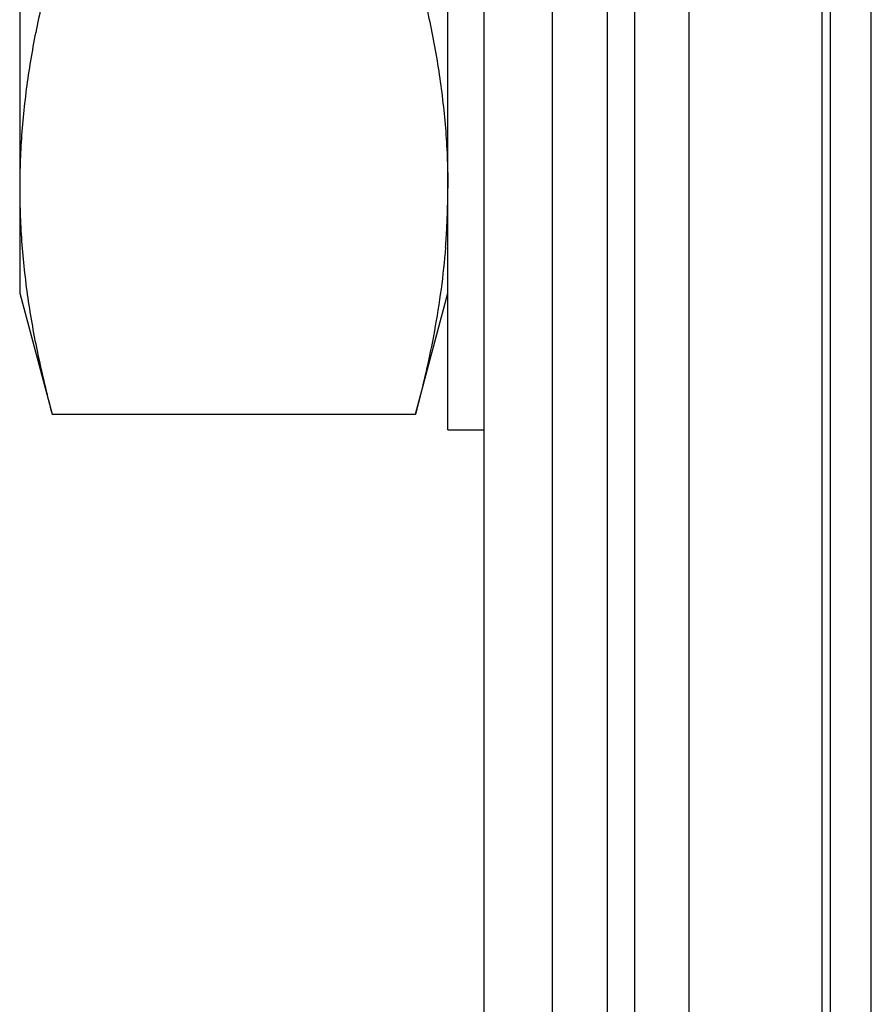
# Model space of a CAD drawing. Header units: inches. Extents: x 0.2 to 16.8, y 0.2 to 10.8.
# Tile 9 of 24: x 8.398 to 8.584, y 6.346 to 6.562. Entities that reach past the tile are written whole.
import ezdxf

# ---------------------------------------------------------------- set-up
doc = ezdxf.new("R2010")
doc.units = ezdxf.units.IN
doc.header["$LTSCALE"] = 0.935
doc.header["$MEASUREMENT"] = 0
doc.layers.get('0').update_dxf_attribs({"linetype": 'CONTINUOUS'})

msp = doc.modelspace()

# ---------------------------------------------------------------- linework, layer by layer
at = {"color": 7, "linetype": 'CONTINUOUS'}
for p, q in [((8.5145, 4.0572418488), (8.5145, 8.5002418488)), ((8.5265, 8.5002418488), (8.5265, 4.0572418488)), ((8.5325, 8.5002418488), (8.5325, 4.0572418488)), ((8.5445, 4.0572418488), (8.5445, 8.5002418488)), ((8.4995, 4.3802418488), (8.4995, 8.4902418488)), ((8.5736962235, 4.0572418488), (8.5735981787, 8.088556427)), ((8.5755, 4.0652418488), (8.5755, 8.0652418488)), ((8.5844547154, 4.0652418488), (8.5844547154, 8.0652418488)), ((8.3975, 6.8462298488), (8.3975, 6.5022298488)), ((8.3975, 6.5022298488), (8.4046297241, 6.4756213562)), ((8.4843702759, 6.4756213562), (8.4915, 6.5022298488)), ((8.4046297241, 6.4756213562), (8.4843702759, 6.4756213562)), ((8.4915, 6.4722298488), (8.4995, 6.4722298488))]:
    msp.add_line(p, q, dxfattribs=at)
at = {"color": 3, "linetype": 'CONTINUOUS'}
msp.add_line((8.4915, 6.4722298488), (8.4915, 6.8762298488), dxfattribs=at)
at = {"color": 7, "linetype": 'CONTINUOUS'}
for centre, radius, start, end in [((8.3292202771, 6.5253148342), 0.1622801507, 356.4908185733, 358.8304032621), ((8.3268150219, 6.5254477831), 0.1646890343, 356.1068927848, 356.4958709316), ((8.3251856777, 6.5255591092), 0.1663221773, 355.4212738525, 356.1067396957)]:
    msp.add_arc(centre, radius, start, end, dxfattribs=at)
for points, knots in [([(8.4046297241, 6.5749256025), (8.4035323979, 6.5708303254), (8.4020315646, 6.5646610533), (8.4003887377, 6.5563791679), (8.3993571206, 6.5501715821), (8.3985373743, 6.5439554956), (8.397942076, 6.5377323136), (8.3975808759, 6.5315042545), (8.3975, 6.5273494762), (8.3975, 6.5252734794)], [0, 0, 0, 0, 0.2528410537, 0.3784145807, 0.5034615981, 0.6280448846, 0.7522523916, 0.8761959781, 1, 1, 1, 1]), ([(8.4843702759, 6.5749256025), (8.4854676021, 6.5708303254), (8.4869684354, 6.5646610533), (8.4886112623, 6.5563791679), (8.4896428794, 6.5501715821), (8.4904626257, 6.5439554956), (8.491057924, 6.5377323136), (8.4914191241, 6.5315042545), (8.4915, 6.5273494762), (8.4915, 6.5252734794)], [0, 0, 0, 0, 0.2528410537, 0.3784145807, 0.5034615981, 0.6280448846, 0.7522523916, 0.8761959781, 1, 1, 1, 1]), ([(8.3975, 6.5252734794), (8.3975, 6.5231974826), (8.397580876, 6.5190427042), (8.3979420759, 6.512814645), (8.3985373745, 6.506591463), (8.3993571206, 6.5003753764), (8.4003887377, 6.4941677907), (8.4020315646, 6.4858859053), (8.4035323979, 6.4797166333), (8.4046297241, 6.4756213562)], [0, 0, 0, 0, 0.1238040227, 0.2477476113, 0.3719551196, 0.4965384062, 0.6215854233, 0.747158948, 1, 1, 1, 1]), ([(8.4909770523, 6.5122818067), (8.4907311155, 6.50921001), (8.4900676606, 6.503063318), (8.4885980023, 6.4938812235), (8.4866977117, 6.4847218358), (8.4851823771, 6.478652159), (8.4843702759, 6.4756213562)], [0, 0, 0, 0, 0.2478542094, 0.4969670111, 0.7476343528, 1, 1, 1, 1])]:
    msp.add_open_spline(points, degree=3, knots=knots, dxfattribs=at)

doc.saveas('drawing.dxf')
